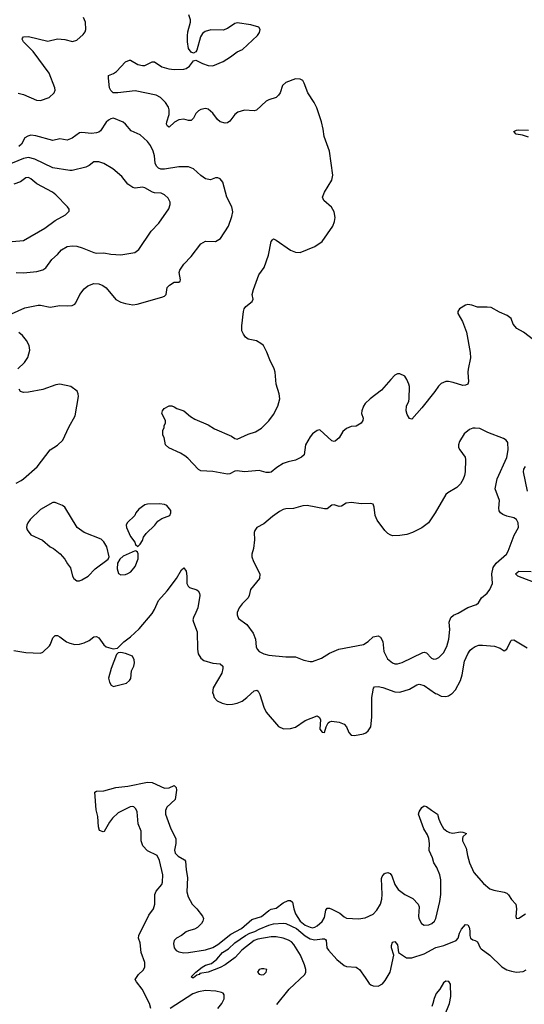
# Model space of a CAD drawing. Header units: inches. Extents: x 1834610 to 2027685, y 642842 to 774116.
# Tile 232 of 256: x 1913398 to 1917555, y 687445 to 695551. Entities that reach past the tile are written whole.
import ezdxf

# ---------------------------------------------------------------- set-up
doc = ezdxf.new("R2010")
doc.units = ezdxf.units.IN
doc.header["$MEASUREMENT"] = 0
doc.layers.add('B9618', color=7, linetype='Continuous')
doc.layers.add('B9619', color=7, linetype='Continuous')

msp = doc.modelspace()

# ---------------------------------------------------------------- linework, layer by layer
at = {"layer": 'B9618', "color": 5}
for points, elevation in [([(1914990.7, 690000), (1915000.3, 689970), (1915024.5, 689944.5), (1915065.2, 689925.2), (1915110, 689914), (1915150, 689915.3), (1915190, 689924.9), (1915230, 689941.3), (1915270, 689970.2), (1915302.7, 690000)], 420), ([(1915374.5, 690000), (1915376.4, 689996.4), (1915410, 689890.7), (1915430, 689850.5), (1915530, 689730.6), (1915572.8, 689712.8), (1915630, 689714.9), (1915670, 689725.7), (1915750, 689780.3), (1915850, 689819.1), (1915866, 689810), (1915876.3, 689790), (1915871.3, 689710), (1915890, 689684.7), (1915910, 689682), (1915924, 689730), (1915938.6, 689761.4), (1915949.4, 689770.6), (1915970, 689775.5), (1916030, 689767), (1916071.5, 689751.5), (1916090.3, 689730.3), (1916110, 689682), (1916130, 689661.3), (1916157.6, 689657.6), (1916230, 689670.3), (1916250, 689679.5), (1916270, 689696.4), (1916289.6, 689730), (1916299.1, 689810), (1916299.4, 689970), (1916304.4, 690000)], 420), ([(1916833.5, 690000), (1916870, 689982.6), (1916910, 689978.7), (1916930, 689985.3), (1916954.6, 690000)], 420), ([(1914479, 687410), (1914468.2, 687450), (1914407.6, 687570), (1914359.6, 687630), (1914349.7, 687650), (1914377.1, 687690), (1914415.4, 687724.6), (1914430, 687751), (1914430.3, 687790), (1914400.2, 687870), (1914390.9, 687950), (1914376.3, 687990), (1914380.2, 688010), (1914461.9, 688178.1), (1914499.4, 688230), (1914510.5, 688270), (1914510.9, 688350), (1914522.9, 688377.1), (1914568.4, 688430), (1914574.8, 688450), (1914576.2, 688510), (1914549.4, 688630), (1914530.7, 688670.7), (1914450, 688707.4), (1914412.2, 688750), (1914399.6, 688790), (1914400.2, 688870), (1914374.6, 688930), (1914366.2, 689030), (1914355.3, 689055.3), (1914338, 689070), (1914330, 689073.5), (1914308.4, 689071.6), (1914210, 689021.1), (1914163.4, 688976.6), (1914136.9, 688943.1), (1914093.4, 688866.6), (1914084.7, 688864.7), (1914055.3, 688875.3), (1914046.6, 688906.6), (1914042.9, 688990), (1914027, 689047), (1914017, 689190), (1914030, 689200.4), (1914090, 689203.2), (1914189.3, 689230), (1914290, 689240.4), (1914450, 689273.2), (1914490, 689270.2), (1914590, 689225.6), (1914630, 689226), (1914670, 689246), (1914686, 689230), (1914688.7, 689208.7), (1914679.1, 689130), (1914611.1, 689068.9), (1914599.2, 689040.8), (1914598, 689010), (1914644, 688890), (1914685.6, 688810), (1914685.5, 688770), (1914673.7, 688713.7), (1914680.2, 688690), (1914704.4, 688664.4), (1914754.8, 688634.8), (1914764.4, 688624.4), (1914769.3, 688550.7), (1914780.9, 688490), (1914776, 688370), (1914786.4, 688330), (1914818.1, 688270), (1914856.1, 688230), (1914902.8, 688170), (1914911.8, 688150), (1914907.2, 688130), (1914895, 688110), (1914863, 688077), (1914837, 688063), (1914790, 688050.5), (1914770, 688040.5), (1914730, 688011.1), (1914689.5, 687990), (1914670, 687970.5), (1914665.2, 687945.2), (1914672, 687910), (1914687.3, 687887.3), (1914710, 687875.6), (1914750, 687869.3), (1914790, 687871.1), (1914930, 687892.9), (1914990, 687912.3), (1915030, 687936.8), (1915138.8, 688021.2), (1915225, 688070), (1915310, 688142.3), (1915390, 688168), (1915450, 688215.9), (1915470, 688226.8), (1915510, 688236.5), (1915570, 688281), (1915610, 688300.6), (1915630, 688299.1), (1915645, 688285), (1915656.3, 688230), (1915670, 688190.4), (1915708.7, 688130), (1915750, 688096.6), (1915790, 688078.7), (1915810, 688075.3), (1915830, 688080.2), (1915850, 688090.2), (1915890, 688125.4), (1915910, 688158.7), (1915920.9, 688219.1), (1915930, 688236.1), (1915950, 688237.1), (1915970, 688229.3), (1916034.4, 688194.4), (1916070, 688164.6), (1916090, 688154.6), (1916190, 688147.4), (1916244.6, 688155.4), (1916310, 688188.2), (1916339, 688221), (1916370.8, 688270), (1916382, 688310), (1916383.7, 688350), (1916378.8, 688481.2), (1916384.2, 688495.8), (1916401.7, 688518.3), (1916410, 688525.5), (1916430, 688530.5), (1916450, 688520.5), (1916463.2, 688503.2), (1916489.1, 688430), (1916515.3, 688390), (1916570, 688348.8), (1916637.2, 688317.2), (1916681.6, 688270), (1916688.3, 688248.3), (1916683, 688170), (1916685.5, 688150), (1916707.3, 688110), (1916730, 688096.3), (1916770, 688099.1), (1916794, 688110), (1916816, 688130), (1916826.6, 688150), (1916858.4, 688290), (1916867.6, 688350), (1916867.4, 688470), (1916858.8, 688510), (1916834, 688570), (1916808.7, 688610), (1916798.8, 688650), (1916771.9, 688710), (1916775.3, 688770), (1916769.8, 688809.8), (1916758.8, 688838.8), (1916726.6, 688890), (1916682.7, 689010), (1916689.2, 689030), (1916710, 689064.7), (1916730, 689078.8), (1916750, 689074), (1916790, 689042), (1916841, 689010), (1916850.7, 688969.3), (1916866.4, 688930), (1916890, 688893), (1916916.3, 688870), (1916939, 688859), (1916966.2, 688853.8), (1917030, 688864), (1917050, 688862.8), (1917078, 688850), (1917050, 688824), (1917044.9, 688810), (1917047.4, 688790), (1917075.8, 688730), (1917086.7, 688670), (1917104, 688610), (1917140.3, 688530), (1917218.6, 688438.6), (1917270, 688396.3), (1917303.4, 688383.4), (1917390, 688368), (1917410, 688360.5), (1917426, 688346), (1917450, 688306.8), (1917484.9, 688270), (1917490.4, 688230), (1917486.4, 688166.4), (1917492, 688152), (1917510, 688154.8), (1917566, 688190)], 380), ([(1915517.7, 687442.3), (1915617.8, 687570), (1915746.3, 687690), (1915754.4, 687710), (1915755, 687730), (1915744.5, 687770), (1915710.3, 687850.3), (1915656.7, 687936.7), (1915637.9, 687957.9), (1915613.4, 687973.4), (1915570, 687988.4), (1915510, 688000.2), (1915470, 688001.2), (1915359.4, 687980.6), (1915330, 687969.1), (1915229.4, 687890.6), (1915174.3, 687830), (1915090, 687769.7), (1915050, 687748), (1914950.8, 687710), (1914882.8, 687697.2), (1914877.3, 687690), (1914856.1, 687683.9), (1914830, 687662.9), (1914822.5, 687662.5), (1914810, 687671), (1914849.5, 687710.5), (1914900.9, 687750), (1914930, 687765.7), (1914979.1, 687780.9), (1915022.8, 687817.2), (1915069.1, 687870), (1915118.6, 687901.4), (1915170, 687951.1), (1915258.9, 688010), (1915295.4, 688030), (1915336.6, 688043.4), (1915370, 688062.5), (1915450, 688096.1), (1915490, 688108.2), (1915570, 688113.8), (1915590, 688109.6), (1915679.5, 688070), (1915748.6, 688008.6), (1915790, 687984.5), (1915830, 687974.7), (1915890, 687983), (1915910, 687982.8), (1915917.8, 687977.8), (1915923.6, 687970), (1915929.4, 687910), (1915941.8, 687890), (1916010, 687813.2), (1916070, 687765.3), (1916090, 687757.3), (1916170, 687750.3), (1916182.2, 687742.2), (1916196.4, 687730), (1916245.5, 687665.5), (1916277.3, 687617.3), (1916290, 687605.5), (1916310, 687597.1), (1916350, 687594.9), (1916387, 687613), (1916410, 687642), (1916450.9, 687710), (1916480.7, 687850), (1916460.9, 687910), (1916461, 687930), (1916470, 687956.3), (1916490, 687960.5), (1916510, 687933.4), (1916518.8, 687870), (1916586, 687826), (1916630, 687827.2), (1916730, 687859.8), (1916826.8, 687913.2), (1916891.1, 687930), (1916992.8, 687970), (1917009.9, 687990), (1917021.1, 688030), (1917037.4, 688062.6), (1917070, 688102.6), (1917090, 688100.3), (1917100.9, 688080.9), (1917107.8, 688050), (1917106, 688010), (1917112.1, 687990), (1917130, 687975), (1917150.7, 687970.7), (1917170, 687960.2), (1917191.7, 687910), (1917200.7, 687900.7), (1917270, 687849.6), (1917370, 687752.6), (1917410, 687729.3), (1917450, 687716.3), (1917490, 687710.2), (1917545.8, 687714.2), (1917570, 687728.8)], 360), ([(1916896.9, 687350), (1916939.8, 687450), (1916949.8, 687510), (1916947.3, 687610), (1916932.2, 687632.2), (1916910, 687635.1), (1916890, 687622), (1916859.7, 687570), (1916830, 687532.8), (1916811.4, 687491.4), (1916803, 687450), (1916792.7, 687427.3)], 360), ([(1915029.7, 687410), (1915063, 687450), (1915083.6, 687490), (1915083.7, 687523.7), (1915075.3, 687535.3), (1915061.6, 687541.6), (1915013.4, 687553.4), (1914930, 687559.3), (1914870, 687548.7), (1914824.9, 687530), (1914638, 687410)], 380)]:
    msp.add_lwpolyline(points, dxfattribs=dict(at, elevation=elevation))
at = {"layer": 'B9618', "color": 5, "elevation": 380}
msp.add_lwpolyline([(1915410, 687737.2), (1915390, 687737.2), (1915372, 687730), (1915358, 687710), (1915370, 687692), (1915390, 687686), (1915410, 687691.3), (1915428.7, 687710), (1915435.3, 687730)], close=True, dxfattribs=at)
at = {"layer": 'B9619', "color": 5}
for points, elevation in [([(1913385.5, 694945.5), (1913430, 694935.3), (1913536, 694890), (1913570, 694886.5), (1913641.2, 694910), (1913682.7, 694950), (1913689.4, 694970), (1913687, 694990), (1913641.7, 695110), (1913508, 695290), (1913428.8, 695370), (1913418.9, 695390), (1913420.7, 695399.3), (1913428.5, 695411.5), (1913470, 695413.8), (1913630, 695374.9), (1913710, 695393.7), (1913770, 695388.4), (1913832.8, 695372.8), (1913870, 695382.4), (1913920.7, 695430), (1913936.2, 695450), (1913942.9, 695470), (1913938.9, 695530), (1913923.5, 695570)], 440), ([(1917630, 692916.3), (1917550, 692978.9), (1917495.1, 693010), (1917464.7, 693044.7), (1917447.3, 693090), (1917415, 693115), (1917350, 693142.7), (1917281, 693181), (1917250, 693185.6), (1917170, 693185.1), (1917122, 693202), (1917090, 693207.3), (1917070, 693202), (1917021, 693170), (1917006.8, 693150), (1917007.1, 693132.9), (1917045.2, 693065.2), (1917077.7, 692977.7), (1917108.3, 692811.7), (1917111.9, 692768.1), (1917092.7, 692672.7), (1917090.4, 692650), (1917096.3, 692570), (1917090, 692549.2), (1917070, 692540.9), (1917050, 692539.5), (1916970, 692565.1), (1916930, 692572.3), (1916910, 692572.3), (1916870, 692556), (1916847.3, 692532.7), (1916819.3, 692490), (1916710, 692354.5), (1916630, 692262), (1916610, 692268), (1916590, 692302), (1916581.6, 692330), (1916584.2, 692370), (1916603.5, 692410), (1916607.1, 692430), (1916609.7, 692530), (1916605.1, 692550), (1916588.3, 692588.3), (1916570, 692616), (1916530, 692635.1), (1916510, 692635.1), (1916490, 692623.7), (1916455.5, 692590), (1916380, 692500), (1916286, 692430), (1916244.4, 692390), (1916230.4, 692370), (1916216.4, 692330), (1916214.9, 692310), (1916228.2, 692270), (1916225.5, 692250), (1916210.4, 692229.6), (1916170, 692205.1), (1916130, 692200.7), (1916090, 692186.6), (1916059.9, 692160.1), (1916030, 692109.3), (1915997.5, 692082.5), (1915990, 692079.3), (1915970, 692085.2), (1915870, 692173.2), (1915850, 692169.2), (1915810, 692140.9), (1915790, 692117.2), (1915753.4, 692050), (1915741, 691970), (1915721, 691950), (1915670, 691925.1), (1915610, 691911.3), (1915570, 691896.4), (1915516.3, 691863.7), (1915470, 691826), (1915457.2, 691822.8), (1915430, 691824), (1915370, 691839.7), (1915250, 691827.7), (1915190, 691838), (1915170, 691833.3), (1915130, 691813.5), (1915110, 691809.8), (1914988.4, 691831.6), (1914890, 691837.2), (1914870, 691846.6), (1914782.5, 691942.5), (1914759.8, 691959.7), (1914722, 691982), (1914625.6, 692025.6), (1914598, 692050), (1914588, 692110), (1914578, 692130), (1914578, 692170), (1914587.3, 692192.7), (1914588, 692210), (1914598, 692230), (1914598, 692250), (1914569.1, 692309.1), (1914575.3, 692330), (1914589.1, 692350.9), (1914630, 692371.3), (1914651.1, 692371.1), (1914670, 692364.7), (1914694, 692350), (1914750, 692331), (1914804.4, 692284.4), (1914841.3, 692261.3), (1914950, 692216.4), (1915002.6, 692182.6), (1915142, 692122), (1915170, 692102.8), (1915190, 692097.3), (1915280.4, 692139.6), (1915341.3, 692158.7), (1915390, 692188.8), (1915450.6, 692249.4), (1915490, 692302), (1915523.8, 692370), (1915540.9, 692430), (1915536.4, 692470), (1915509.8, 692550), (1915503.6, 692650), (1915495.8, 692675.8), (1915458, 692750), (1915434.5, 692814.5), (1915407.6, 692867.6), (1915385.8, 692885.8), (1915350, 692906), (1915281.5, 692921.5), (1915258.6, 692938.6), (1915241.5, 692961.5), (1915229.4, 692990), (1915227, 693030), (1915242, 693150), (1915247, 693170), (1915260.9, 693190), (1915314, 693230), (1915321.2, 693250), (1915314, 693290), (1915325.2, 693330), (1915369.2, 693450), (1915412.3, 693510), (1915448.3, 693611.7), (1915470, 693724.7), (1915481.2, 693738.8), (1915490, 693746.8), (1915510, 693736.3), (1915630, 693652.4), (1915670, 693637.6), (1915710, 693634.4), (1915830, 693684.4), (1915890, 693724.4), (1915978.4, 693850), (1915992.7, 693890), (1915997.5, 693922.5), (1915989.2, 693970), (1915967, 694007), (1915902.5, 694062.5), (1915893.2, 694090), (1915909.3, 694130), (1915969.4, 694230), (1915978, 694270), (1915949.5, 694470), (1915905.6, 694590), (1915899.6, 694650), (1915885.1, 694710), (1915846.2, 694826.2), (1915824.2, 694870), (1915771.2, 694950), (1915742.9, 695030), (1915730, 695049.3), (1915710, 695060.7), (1915670, 695065.6), (1915590, 695033.6), (1915563, 695010), (1915543.1, 694950), (1915530.3, 694929.7), (1915510, 694911.8), (1915450, 694891.1), (1915430, 694879.7), (1915350, 694806), (1915330, 694801.3), (1915250, 694807.6), (1915196, 694790), (1915170, 694769.4), (1915130, 694714.5), (1915110, 694702.4), (1915090, 694700.4), (1915050, 694711), (1915028.3, 694730), (1914990, 694781.6), (1914950, 694815.1), (1914930, 694819.5), (1914891.6, 694811.6), (1914870, 694800.5), (1914850, 694778.4), (1914830, 694740.7), (1914810, 694721.6), (1914790, 694722), (1914750, 694732.7), (1914710, 694726.8), (1914672.5, 694707.5), (1914630, 694665.6), (1914614.9, 694674.9), (1914607.8, 694690), (1914609, 694710), (1914628.9, 694770), (1914629.8, 694810), (1914624.4, 694830), (1914599.8, 694870), (1914558.3, 694910), (1914521.2, 694930), (1914350, 694964.4), (1914207.9, 694947.9), (1914168, 694950), (1914150, 694968), (1914138, 694990), (1914129.2, 695070.8), (1914129.4, 695090.6), (1914170, 695107.7), (1914195.6, 695124.4), (1914270, 695204), (1914302, 695218), (1914310, 695218.8), (1914370, 695183.7), (1914410, 695173.7), (1914430, 695173.7), (1914490, 695203), (1914510, 695204.9), (1914570, 695163.8), (1914627.5, 695147.5), (1914670, 695142), (1914750, 695144.9), (1914769.6, 695150.4), (1914796, 695170), (1914830, 695212), (1914850, 695218), (1914904.7, 695190), (1914950, 695174.4), (1914990, 695172.2), (1915074.2, 695205.8), (1915135.3, 695244.7), (1915190, 695286.7), (1915233, 695307), (1915358.5, 695421.5), (1915373.6, 695446.4), (1915378.4, 695470), (1915369.2, 695490), (1915302, 695510), (1915190, 695526), (1915170, 695520.4), (1915110, 695478.5), (1915075.5, 695464.5), (1914973.4, 695466.6), (1914926.4, 695453.6), (1914903.4, 695436.6), (1914888.5, 695411.5), (1914858.4, 695301.6), (1914850, 695288), (1914830, 695275.3), (1914810, 695284), (1914790, 695315.3), (1914781.6, 695370), (1914781.2, 695418.8), (1914784.5, 695450), (1914805.1, 695530), (1914804.5, 695550), (1914792.3, 695590)], 420), ([(1913331.3, 693128.7), (1913441.5, 693178.5), (1913550, 693200.3), (1913570, 693200.3), (1913650, 693184.6), (1913730, 693198.7), (1913790, 693194.4), (1913830, 693198), (1913851.6, 693208.4), (1913860.7, 693219.3), (1913892.3, 693290), (1913930, 693334.8), (1913960.1, 693359.9), (1914010, 693379.5), (1914050, 693376.5), (1914083.8, 693363.8), (1914110, 693344.9), (1914190, 693247.7), (1914230, 693224.9), (1914270, 693213.4), (1914330, 693204.9), (1914366, 693210), (1914570, 693266), (1914590, 693276), (1914604, 693290), (1914614.2, 693345.8), (1914633.1, 693366.9), (1914670, 693390.7), (1914710, 693391.3), (1914720.4, 693399.6), (1914724, 693410), (1914712, 693470), (1914718.4, 693490), (1914750, 693538), (1914810, 693600.4), (1914890, 693704.9), (1914930, 693727.3), (1915010, 693724.9), (1915052.3, 693750), (1915118.4, 693850), (1915147, 693930), (1915154, 693970), (1915147, 694010), (1915103.6, 694090), (1915072.7, 694212.7), (1915050, 694241.2), (1915030, 694249.3), (1915010, 694249.3), (1914970, 694232.3), (1914930, 694240.7), (1914890, 694267.8), (1914830, 694323), (1914790, 694339.7), (1914710, 694339.8), (1914590, 694319.7), (1914562, 694322), (1914541.2, 694330), (1914524.9, 694344.9), (1914512.8, 694370), (1914509.8, 694430), (1914498.5, 694470), (1914475.3, 694515.3), (1914450, 694547.8), (1914390, 694602), (1914317.4, 694637.4), (1914271, 694691), (1914250, 694707.3), (1914170, 694740.7), (1914150, 694736.2), (1914130, 694725.1), (1914110, 694707), (1914063.1, 694636.9), (1914050, 694626), (1914030, 694618.8), (1913990, 694615.5), (1913910, 694622), (1913890, 694618.5), (1913830, 694576), (1913790, 694559.1), (1913730, 694569.8), (1913670, 694556), (1913530, 694595.8), (1913490, 694599.2), (1913466.4, 694593.6), (1913441.7, 694578.3), (1913412.8, 694527.2), (1913390, 694506.3)], 440), ([(1917590, 694583.1), (1917540.5, 694600.5), (1917489, 694610), (1917469, 694630), (1917490, 694640.5), (1917510, 694643.8), (1917590, 694641.5)], 380), ([(1913370, 693468.5), (1913430, 693466.5), (1913540.6, 693479.4), (1913590, 693492.9), (1913612.5, 693507.5), (1913663, 693577), (1913710, 693617), (1913743.3, 693656.7), (1913790, 693683.8), (1913830, 693688.6), (1913870, 693685.5), (1913913.1, 693673.1), (1914010, 693633.8), (1914030, 693630.2), (1914090, 693631.3), (1914150, 693620.8), (1914230, 693616.4), (1914345.9, 693634.1), (1914380.4, 693659.6), (1914481.3, 693810), (1914544, 693876), (1914627.2, 693992.8), (1914638, 694030), (1914636.9, 694050), (1914621.8, 694081.8), (1914592, 694110), (1914562.6, 694122.6), (1914510, 694125.8), (1914491.4, 694131.4), (1914430, 694168.3), (1914410, 694172.6), (1914350, 694165.4), (1914329.3, 694170), (1914290, 694196.2), (1914239.8, 694259.8), (1914164.2, 694324.2), (1914090, 694367.6), (1914050, 694380.5), (1914010, 694380.9), (1913970.8, 694350), (1913943.1, 694336.9), (1913831.5, 694308.5), (1913811.6, 694308.4), (1913670, 694330.7), (1913522.1, 694402.1), (1913470, 694416.1), (1913430, 694408.2), (1913290, 694350.5)], 460), ([(1913210, 693713.7), (1913430, 693732.6), (1913606.1, 693833.9), (1913690, 693898.4), (1913776.6, 693943.4), (1913805.2, 693974.8), (1913806, 693990), (1913792.3, 694010), (1913695.8, 694110), (1913667.8, 694130), (1913538.8, 694198.8), (1913490, 694241.1), (1913470, 694251), (1913450, 694248.2), (1913404.2, 694215.8), (1913350, 694197.7)], 480), ([(1913382, 692678), (1913438, 692730), (1913464.5, 692770), (1913481.6, 692830), (1913477.4, 692870), (1913454, 692910), (1913420.5, 692950), (1913390, 692976.9)], 440), ([(1913370, 691736.3), (1913410, 691758), (1913430, 691770.6), (1913542, 691870), (1913649.7, 692010.3), (1913710, 692047.7), (1913753.6, 692090), (1913802.9, 692197.1), (1913855.1, 692290), (1913882.7, 692450), (1913880.9, 692470), (1913871.5, 692491.5), (1913819, 692530), (1913730, 692549.5), (1913694.6, 692545.4), (1913590, 692507.6), (1913470, 692485.1), (1913430, 692480.9), (1913404, 692490), (1913392.7, 692510)], 440), ([(1917581.2, 691670), (1917549.8, 691830), (1917552.4, 691850), (1917566.3, 691873.7)], 420), ([(1913350, 690358), (1913450, 690340.7), (1913570, 690336.3), (1913590, 690344.9), (1913642.7, 690397.3), (1913651, 690409), (1913670, 690461), (1913690, 690480.7), (1913710, 690480.5), (1913730, 690470.4), (1913784.9, 690430), (1913810, 690417.6), (1913851.7, 690408.3), (1913890, 690410.4), (1913930, 690421.6), (1913970, 690440.5), (1914010, 690470.6), (1914030, 690473.4), (1914050, 690460.7), (1914090, 690404), (1914110, 690387.3), (1914169.1, 690370.9), (1914204, 690376), (1914256, 690430), (1914310, 690470.4), (1914382.8, 690537.2), (1914490, 690662), (1914510, 690694.9), (1914542, 690770), (1914613.1, 690850), (1914690.7, 690949.3), (1914730, 691020.7), (1914750, 691038), (1914770.3, 691010.3), (1914776, 690970), (1914775.8, 690910), (1914786, 690886), (1914796.1, 690876.1), (1914857, 690857), (1914868.4, 690848.4), (1914879.1, 690830), (1914881.6, 690810), (1914864.9, 690710), (1914850.3, 690670), (1914828.8, 690630), (1914825.7, 690610), (1914828.8, 690590), (1914859.1, 690510), (1914862.4, 690370), (1914869.2, 690329.2), (1914890, 690295.5), (1914915.6, 690275.6), (1914990, 690254.3), (1915048.9, 690248.9), (1915070.3, 690230), (1915072.9, 690210), (1915064.7, 690170), (1914992.6, 690050), (1914987.4, 690010), (1914990.7, 690000)], 420), ([(1917666.5, 690906.5), (1917501.2, 690970), (1917483.7, 690990), (1917510, 691010.2), (1917611.9, 691008.1)], 420), ([(1916954.6, 690000), (1916958, 690002), (1916987.4, 690032.6), (1917028.7, 690110), (1917042.4, 690157.6), (1917061.8, 690270), (1917090, 690328.9), (1917110, 690361.1), (1917125.2, 690374.8), (1917150, 690390.3), (1917179.5, 690400.5), (1917210, 690402.8), (1917310, 690392.9), (1917357.6, 690377.6), (1917390, 690355.5), (1917410, 690368.2), (1917443.5, 690436.5), (1917450, 690443.8), (1917470, 690445.3), (1917578.7, 690378.7)], 420), ([(1916304.4, 690000), (1916312.4, 690047.6), (1916322.5, 690057.5), (1916350, 690060.2), (1916390, 690054.2), (1916490, 690018.5), (1916530, 690013.4), (1916610, 690040.4), (1916670, 690075.8), (1916690, 690079.5), (1916730, 690068.7), (1916824.3, 690004.3), (1916833.5, 690000)], 420), ([(1915302.7, 690000), (1915330, 690024.9), (1915352.3, 690032.3), (1915362.8, 690022.8), (1915374.5, 690000)], 420)]:
    msp.add_lwpolyline(points, dxfattribs=dict(at, elevation=elevation))
for points, elevation in [([(1917150, 692189.5), (1917130, 692187), (1917103.7, 692176.3), (1917059.3, 692140.7), (1917020.9, 692079.1), (1917013.4, 692050), (1917014, 692030), (1917022.8, 692010), (1917067.3, 691950), (1917070.8, 691930), (1917067.7, 691830), (1917062.5, 691797.5), (1917052.8, 691767.2), (1917030.8, 691730), (1916999.5, 691700.5), (1916924.2, 691655.8), (1916910, 691642.7), (1916822, 691490), (1916767, 691410), (1916710, 691367.4), (1916635.5, 691330), (1916586.6, 691313.4), (1916530, 691304.5), (1916470, 691302.6), (1916449.3, 691310), (1916430, 691320.5), (1916404.9, 691344.9), (1916342.2, 691430), (1916327.4, 691470), (1916317.7, 691537.7), (1916310, 691562), (1916290, 691569.3), (1916213.7, 691566.3), (1916130, 691576.9), (1916088.3, 691571.7), (1916050, 691546), (1916030, 691543.7), (1915990, 691557), (1915970, 691554.5), (1915930, 691522.9), (1915910, 691523), (1915767.4, 691552.6), (1915730, 691549.6), (1915653.8, 691526.2), (1915590, 691523.6), (1915570, 691518.4), (1915537.7, 691502.3), (1915479.9, 691460.1), (1915410, 691399.3), (1915350.8, 691369.2), (1915335.3, 691344.7), (1915330.9, 691329.1), (1915333, 691270), (1915323.4, 691196.6), (1915310.6, 691150), (1915310.5, 691130), (1915323, 691090), (1915375.3, 690990), (1915374, 690950), (1915299.5, 690860.5), (1915288.5, 690810), (1915279.5, 690790), (1915230, 690741.6), (1915205.3, 690710), (1915190.4, 690670), (1915190.5, 690650.5), (1915202, 690622), (1915270, 690570.5), (1915320.4, 690500.4), (1915340.7, 690450), (1915347.1, 690387.1), (1915353.4, 690370), (1915370, 690350.4), (1915410.2, 690330.2), (1915450, 690318.4), (1915590, 690305), (1915670, 690305.6), (1915738.8, 690278.8), (1915790, 690267.2), (1915810, 690267.2), (1915884.9, 690295.1), (1915950, 690336.5), (1916027.3, 690367.3), (1916230, 690408.2), (1916270, 690430.6), (1916310, 690470.6), (1916350, 690478.8), (1916370, 690466.8), (1916390, 690431.3), (1916397.1, 690350), (1916428.5, 690290), (1916470, 690256.4), (1916490, 690248.2), (1916510, 690246.7), (1916550, 690258), (1916718.3, 690341.7), (1916730, 690344.4), (1916750, 690337.6), (1916790, 690293.4), (1916810, 690285.5), (1916830, 690288.2), (1916850, 690299.3), (1916890, 690339.3), (1916916.9, 690390), (1916932.6, 690450), (1916943.1, 690530), (1916937.6, 690590), (1916949.6, 690630), (1916971.4, 690648.6), (1917010, 690663.7), (1917090, 690710.4), (1917162.6, 690737.4), (1917178, 690750), (1917202.7, 690790), (1917250, 690830.6), (1917270, 690859.1), (1917293.1, 690910), (1917288.9, 690990), (1917298.7, 691041.3), (1917323.6, 691076.4), (1917409, 691151), (1917423.3, 691176.7), (1917472.2, 691307.8), (1917506.3, 691370), (1917503.6, 691410), (1917490, 691435.1), (1917470, 691449.5), (1917410, 691463.1), (1917377.8, 691477.8), (1917360.5, 691490), (1917348.2, 691508.2), (1917345.7, 691530), (1917351.5, 691591.5), (1917315.1, 691690), (1917332, 691770), (1917410, 691946.8), (1917422.6, 692010), (1917418.7, 692070), (1917407, 692090), (1917384.4, 692104.4), (1917253.5, 692153.5), (1917190, 692184.5)], 440), ([(1913690, 691576), (1913670, 691576), (1913570, 691518), (1913485.1, 691434.9), (1913464, 691410), (1913457.3, 691390), (1913454.8, 691370), (1913458.8, 691350), (1913490, 691311), (1913585.4, 691265.4), (1913650, 691211.3), (1913676.8, 691196.8), (1913732.5, 691152.5), (1913770.5, 691110.5), (1913790.7, 691070.7), (1913818, 691038), (1913833.4, 690970), (1913844, 690950), (1913870, 690930.8), (1913890, 690930.8), (1913910, 690938.8), (1913962, 690970), (1914019, 691030), (1914128, 691110), (1914135.3, 691130), (1914115.1, 691210), (1914090, 691252), (1914070, 691273.3), (1913930, 691328), (1913871.8, 691370), (1913770, 691537), (1913750, 691551.6), (1913710, 691569.3)], 440), ([(1914550, 691566), (1914450, 691563.7), (1914430, 691558), (1914379.9, 691520.1), (1914356, 691490), (1914346.8, 691470), (1914283, 691410), (1914276.3, 691390), (1914279.3, 691370), (1914310, 691296), (1914346, 691250), (1914351.6, 691231.6), (1914370, 691214), (1914390, 691232), (1914410, 691262), (1914419.3, 691290), (1914438.7, 691321.3), (1914512.3, 691390), (1914537, 691423), (1914570, 691444), (1914635.3, 691470), (1914644, 691490), (1914644, 691510), (1914611.4, 691551.4), (1914590, 691560.9)], 440), ([(1914350, 691178), (1914250, 691134), (1914222, 691110), (1914203.6, 691076.4), (1914201, 691030), (1914211.1, 690991.1), (1914230, 690981), (1914270, 690984), (1914290, 690990.8), (1914313.4, 691006.6), (1914349.2, 691050), (1914373.6, 691113.6), (1914373.6, 691153.6), (1914368.4, 691168.4), (1914356.4, 691176.4)], 440), ([(1914230, 690342), (1914210, 690338), (1914196, 690324), (1914151, 690210), (1914131, 690130), (1914138, 690098), (1914151.6, 690071.6), (1914170, 690062), (1914190, 690066), (1914278, 690090), (1914302, 690110), (1914313.6, 690126.4), (1914319, 690190), (1914339, 690230), (1914344.7, 690255.3), (1914342, 690282), (1914328, 690310), (1914270, 690333.2)], 420)]:
    msp.add_lwpolyline(points, close=True, dxfattribs=dict(at, elevation=elevation))

doc.saveas('drawing.dxf')
